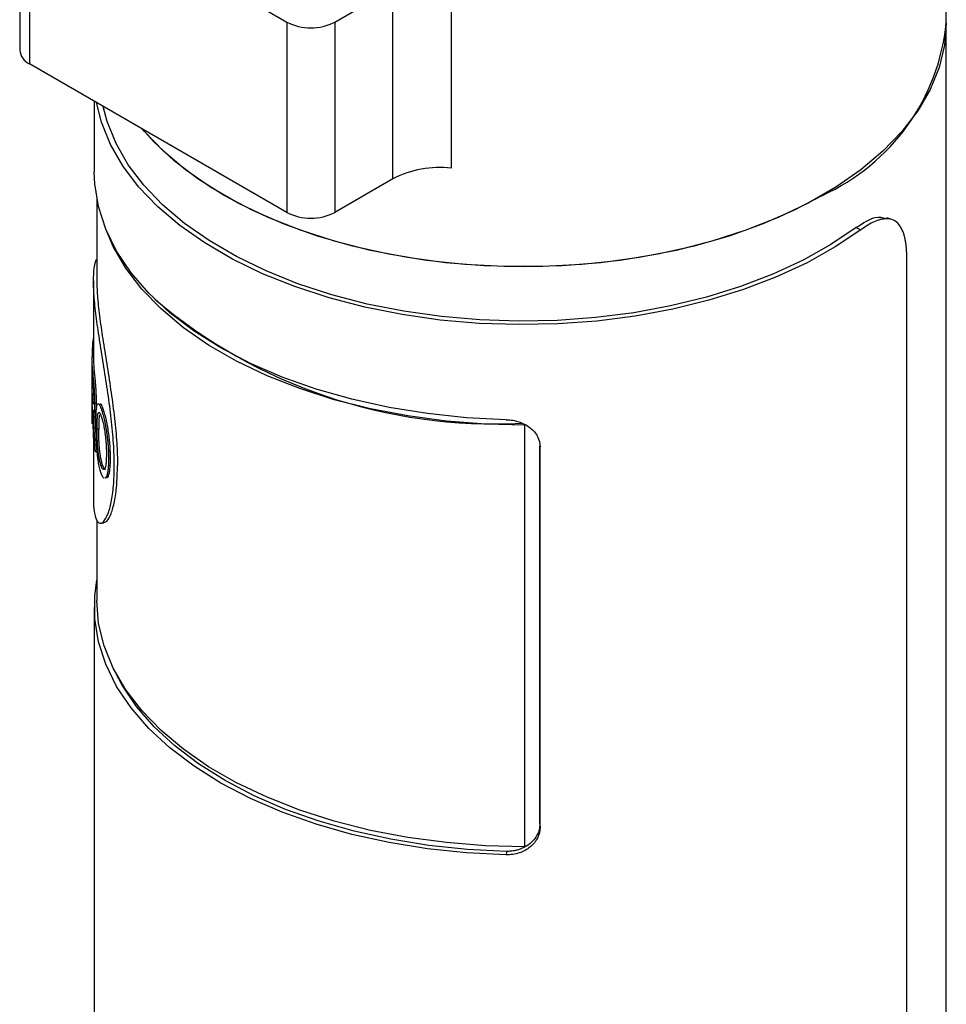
# Model space of a CAD drawing. Header units: inches. Extents: x 3.16 to 12.52, y 1.38 to 9.55.
# Tile 6 of 7: x 11.04 to 11.58, y 8.58 to 9.16. Entities that reach past the tile are written whole.
import ezdxf

# ---------------------------------------------------------------- set-up
doc = ezdxf.new("R2010")
doc.units = ezdxf.units.IN
doc.header["$MEASUREMENT"] = 0

msp = doc.modelspace()

# ---------------------------------------------------------------- linework, layer by layer
at = {"color": 7, "linetype": 'Continuous', "lineweight": 25}
for p, q in [((11.58332, 9.16199), (11.58332, 9.33076)), ((11.03578, 9.2583), (11.03578, 9.14579)), ((11.04164, 9.25014), (11.19366, 9.16237)), ((11.04164, 9.25014), (11.04164, 9.13762)), ((11.29083, 9.18854), (11.29083, 9.07602)), ((11.22195, 9.16237), (11.25631, 9.18221)), ((11.25631, 9.06969), (11.25631, 9.18221)), ((11.19366, 9.16237), (11.19366, 9.04986)), ((11.22195, 9.16237), (11.22195, 9.04986)), ((11.58332, 8.21364), (11.58332, 9.16199)), ((11.19366, 9.04986), (11.04164, 9.13762)), ((11.07982, 9.11558), (11.07982, 9.07358)), ((11.25631, 9.06969), (11.22195, 9.04986)), ((11.08135, 9.05752), (11.08135, 9.00929)), ((11.55121, 9.04559), (11.54808, 9.04667)), ((11.53013, 9.04085), (11.53289, 9.0396)), ((11.55997, 8.21866), (11.55997, 9.02346)), ((11.07938, 9.00933), (11.07938, 8.96373)), ((11.07857, 8.9692), (11.07938, 8.96919)), ((11.07857, 8.9692), (11.07857, 8.96486)), ((11.0784, 8.96475), (11.07938, 8.96475)), ((11.0784, 8.96373), (11.0784, 8.92657)), ((11.07857, 8.96486), (11.07938, 8.96484)), ((11.07841, 8.95767), (11.07841, 8.94561)), ((11.07884, 8.95507), (11.07982, 8.95511)), ((11.07841, 8.94126), (11.07841, 8.92486)), ((11.07998, 8.93708), (11.08096, 8.93715)), ((11.08391, 8.93376), (11.08487, 8.93388)), ((11.07924, 8.9295), (11.08022, 8.92955)), ((11.0796, 8.92246), (11.08058, 8.92251)), ((11.08246, 8.92183), (11.08149, 8.92175)), ((11.33433, 8.92421), (11.33433, 8.92411)), ((11.33433, 8.67496), (11.33433, 8.92411)), ((11.07938, 8.9194), (11.07938, 8.88066)), ((11.34312, 8.68827), (11.34312, 8.91183)), ((11.34325, 8.68625), (11.34325, 8.91128)), ((11.08033, 8.90847), (11.08131, 8.90854)), ((11.08827, 8.90455), (11.08922, 8.9047)), ((11.08486, 8.90014), (11.0839, 8.90002)), ((11.08703, 8.89379), (11.08798, 8.89394)), ((11.08135, 8.86796), (11.08135, 8.82042)), ((11.07982, 8.8164), (11.07982, 8.24338)), ((11.34312, 8.68827), (11.34325, 8.68625)), ((11.32344, 8.67219), (11.3233, 8.67017))]:
    msp.add_line(p, q, dxfattribs=at)
at = {"color": 7, "linetype": 'Continuous', "lineweight": 25, "flags": 128}
for points in [[(11.58332, 9.16199), (11.58225, 9.14867), (11.57906, 9.13547), (11.57377, 9.12249), (11.56643, 9.10985), (11.55711, 9.09766), (11.54587, 9.08601), (11.53282, 9.07501), (11.51807, 9.06476), (11.50174, 9.05533), (11.48398, 9.04681), (11.46492, 9.03928), (11.44475, 9.03279), (11.42363, 9.02741), (11.40173, 9.02317), (11.37925, 9.02012), (11.35638, 9.01828), (11.33332, 9.01766)], [(11.53289, 9.0396), (11.51773, 9.02943), (11.50102, 9.0201), (11.4829, 9.01169), (11.46352, 9.00427), (11.44304, 8.99791), (11.42164, 8.99267), (11.3995, 8.98857), (11.3768, 8.98567), (11.35374, 8.98397), (11.3305, 8.98351), (11.30729, 8.98427), (11.2843, 8.98626), (11.26172, 8.98945), (11.23974, 8.99383), (11.21855, 8.99935), (11.19832, 9.00597), (11.17923, 9.01363), (11.16144, 9.02227), (11.14509, 9.03181), (11.13032, 9.04218), (11.11727, 9.05329), (11.10603, 9.06504), (11.0967, 9.07733), (11.08936, 9.09007), (11.08407, 9.10314), (11.08116, 9.11481)], [(11.53013, 9.04085), (11.51518, 9.03081), (11.4987, 9.02161), (11.48083, 9.01332), (11.46172, 9.00601), (11.44153, 8.99974), (11.42042, 8.99456), (11.39859, 8.99052), (11.3762, 8.98766), (11.35346, 8.98599), (11.33054, 8.98553), (11.30765, 8.98628), (11.28497, 8.98824), (11.26271, 8.99139), (11.24103, 8.99571), (11.22013, 9.00115), (11.20019, 9.00768), (11.18136, 9.01524), (11.16381, 9.02376), (11.14769, 9.03317), (11.13313, 9.04339), (11.12025, 9.05434), (11.10916, 9.06593), (11.09996, 9.07806), (11.09273, 9.09061), (11.08751, 9.1035), (11.08512, 9.11252)], [(11.51009, 9.05993), (11.49303, 9.05095), (11.4746, 9.04292), (11.45497, 9.0359), (11.4343, 9.02996), (11.41276, 9.02515), (11.39055, 9.0215), (11.36786, 9.01905), (11.34486, 9.01782), (11.32177, 9.01782), (11.29878, 9.01905), (11.27608, 9.0215), (11.25387, 9.02515), (11.23234, 9.02996), (11.21167, 9.0359), (11.19203, 9.04292), (11.1736, 9.05095), (11.15654, 9.05993), (11.14098, 9.06979), (11.12707, 9.08042), (11.11491, 9.09176), (11.10823, 9.09918)], [(11.33332, 9.01766), (11.31025, 9.01828), (11.28738, 9.02012), (11.2649, 9.02317), (11.24301, 9.02741), (11.22188, 9.03279), (11.20171, 9.03928), (11.18266, 9.04681), (11.16489, 9.05533), (11.14856, 9.06476), (11.13381, 9.07501), (11.12076, 9.08601), (11.10953, 9.09766), (11.10823, 9.09918)], [(11.3233, 8.92735), (11.29987, 8.92852), (11.27672, 8.93093), (11.25407, 8.93457), (11.23209, 8.93941), (11.21099, 8.9454), (11.19094, 8.9525), (11.17212, 8.96064), (11.15468, 8.96975), (11.13878, 8.97975), (11.12456, 8.99056), (11.11213, 9.00209), (11.1016, 9.01423), (11.09307, 9.02688), (11.08661, 9.03993), (11.08227, 9.05327), (11.08009, 9.06679), (11.07982, 9.07358)], [(11.33433, 8.92411), (11.31101, 8.92467), (11.28789, 8.92649), (11.26516, 8.92953), (11.24302, 8.93377), (11.22164, 8.93917), (11.20123, 8.94569), (11.18195, 8.95328), (11.16396, 8.96186), (11.14743, 8.97137), (11.13249, 8.98171), (11.11928, 8.99281), (11.1079, 9.00457), (11.09845, 9.01689), (11.09102, 9.02966), (11.0868, 9.03947)], [(11.3233, 8.67017), (11.29987, 8.67134), (11.27672, 8.67375), (11.25407, 8.67739), (11.23209, 8.68223), (11.21099, 8.68823), (11.19094, 8.69532), (11.17212, 8.70346), (11.15468, 8.71257), (11.13878, 8.72257), (11.12456, 8.73338), (11.11213, 8.74491), (11.1016, 8.75705), (11.09307, 8.7697), (11.08661, 8.78275), (11.08227, 8.7961), (11.08009, 8.80961), (11.08009, 8.82319), (11.08135, 8.83246)], [(11.33433, 8.67496), (11.31101, 8.67553), (11.28789, 8.67735), (11.26516, 8.68038), (11.24302, 8.68462), (11.22164, 8.69003), (11.20123, 8.69655), (11.18195, 8.70414), (11.16396, 8.71272), (11.14743, 8.72222), (11.13249, 8.73257), (11.11928, 8.74367), (11.1079, 8.75543), (11.09845, 8.76775), (11.09102, 8.78052), (11.08566, 8.79363), (11.08243, 8.80697), (11.08135, 8.82042)], [(11.32344, 8.67219), (11.30033, 8.67334), (11.2775, 8.67572), (11.25516, 8.67931), (11.23349, 8.68409), (11.21268, 8.68999), (11.19291, 8.69699), (11.17434, 8.70502), (11.15715, 8.714), (11.14147, 8.72387), (11.12744, 8.73453), (11.11518, 8.7459), (11.1048, 8.75787), (11.09639, 8.77034), (11.0926, 8.77744)]]:
    msp.add_lwpolyline(points, dxfattribs=at)
at = {"color": 7, "linetype": 'Continuous', "lineweight": 25}
for centre, radius, start, end in [((11.20781, 9.18967), 0.03074, 242.60967, 297.39033), ((11.45832, 9.17438), 0.12561, 294.34214, 354.33772), ((11.04579, 9.14679), 0.01006, 185.6948, 245.62534), ((11.2838, 9.01701), 0.05942, 83.2029, 117.56198), ((11.20781, 9.07715), 0.03074, 242.60967, 297.39033), ((11.31614, 9.23427), 0.30944, 229.6342, 272.96895), ((11.16439, 8.96365), 0.086, 171.31209, 176.30043), ((11.16358, 8.96373), 0.08518, 179.31129, 185.83267), ((11.16425, 8.96373), 0.08487, 180.00346, 185.83226), ((11.16371, 8.95939), 0.08531, 181.15836, 185.95941), ((11.16366, 8.94733), 0.08526, 181.1575, 185.48145), ((11.1635, 8.94298), 0.0851, 181.15536, 183.50921), ((11.16336, 8.92657), 0.08497, 180.00009, 181.15482), ((11.16657, 8.92699), 0.08821, 190.0735, 192.12188)]:
    msp.add_arc(centre, radius, start, end, dxfattribs=at)
for points, knots in [([(11.54781, 9.04601), (11.5458, 9.0466), (11.54114, 9.04798), (11.53413, 9.04344), (11.53013, 9.04085)], [0, 0, 0, 0, 0.429286, 1, 1, 1, 1]), ([(11.55997, 9.02346), (11.55996, 9.02435), (11.55994, 9.02612), (11.55979, 9.02861), (11.55955, 9.03096), (11.55921, 9.03317), (11.55877, 9.03523), (11.55814, 9.03744), (11.55726, 9.03971), (11.55564, 9.04256), (11.55307, 9.04508), (11.54978, 9.04614), (11.54675, 9.0461), (11.54401, 9.04559), (11.54076, 9.04442), (11.53695, 9.04244), (11.53425, 9.04055), (11.53289, 9.0396)], [0, 0, 0, 0, 0.041798, 0.083205, 0.124403, 0.165575, 0.206906, 0.248578, 0.310815, 0.373136, 0.497854, 0.622908, 0.685626, 0.748426, 0.832299, 0.915685, 1, 1, 1, 1]), ([(11.09168, 8.89992), (11.09159, 8.90429), (11.0914, 8.91304), (11.08999, 8.92778), (11.08797, 8.94304), (11.08555, 8.95841), (11.08314, 8.9733), (11.08108, 8.98717), (11.07971, 8.99945), (11.07921, 9.00976), (11.07974, 9.01725), (11.08057, 9.02134), (11.0813, 9.02198), (11.08135, 9.02203)], [0, 0, 0, 0, 0.09876, 0.197632, 0.296565, 0.395655, 0.494895, 0.594277, 0.693765, 0.793312, 0.892861, 0.992351, 1, 1, 1, 1]), ([(11.08135, 9.00929), (11.08135, 9.0063), (11.08151, 9.00294), (11.08213, 8.99544), (11.08258, 8.99139), (11.08372, 8.98268), (11.0844, 8.9781), (11.08588, 8.96854), (11.08667, 8.96361), (11.08828, 8.95352), (11.08907, 8.94846), (11.09055, 8.93822), (11.09121, 8.93317), (11.09234, 8.92319), (11.09279, 8.91834), (11.09339, 8.90895), (11.09355, 8.90449), (11.09355, 8.90027)], [0, 0, 0, 0, 0.0312485, 0.0312485, 0.0624985, 0.0624985, 0.0937485, 0.0937485, 0.1249985, 0.1249985, 0.1562485, 0.1562485, 0.1874985, 0.1874985, 0.2187485, 0.2187485, 0.2499985, 0.2499985, 0.2499985, 0.2499985]), ([(11.07884, 8.95507), (11.0789, 8.95444), (11.07896, 8.95384), (11.07906, 8.95299), (11.07909, 8.95271), (11.07913, 8.95231), (11.07915, 8.95218), (11.07917, 8.95198), (11.07917, 8.95192), (11.07918, 8.95182), (11.07919, 8.95179), (11.07919, 8.95172), (11.0792, 8.95171), (11.07924, 8.95128), (11.07928, 8.95092), (11.07933, 8.95038), (11.07935, 8.95021), (11.07937, 8.94995), (11.07938, 8.94987), (11.0794, 8.9497), (11.0794, 8.94963), (11.07945, 8.94914), (11.07948, 8.94873), (11.07953, 8.94811), (11.07955, 8.9479), (11.07958, 8.94747), (11.0796, 8.94723), (11.07964, 8.94663), (11.07967, 8.94622), (11.07971, 8.94556), (11.07972, 8.94533), (11.07975, 8.94487), (11.07976, 8.94462), (11.07982, 8.94351), (11.07986, 8.94263), (11.07991, 8.94139), (11.07992, 8.94097), (11.07994, 8.94036), (11.07995, 8.94016), (11.07995, 8.93985), (11.07995, 8.93975), (11.07996, 8.9396), (11.07996, 8.93955), (11.07996, 8.93944), (11.07996, 8.93938), (11.07997, 8.93879), (11.07998, 8.93803), (11.07998, 8.93708)], [0, 0, 0, 0, 0.125, 0.125, 0.1875, 0.1875, 0.21875, 0.21875, 0.234375, 0.234375, 0.242188, 0.242188, 0.25, 0.25, 0.3125, 0.3125, 0.34375, 0.34375, 0.359375, 0.359375, 0.375, 0.375, 0.4375, 0.4375, 0.46875, 0.46875, 0.5, 0.5, 0.5625, 0.5625, 0.59375, 0.59375, 0.625, 0.625, 0.75, 0.75, 0.8125, 0.8125, 0.84375, 0.84375, 0.859375, 0.859375, 0.867188, 0.867188, 0.875, 0.875, 1, 1, 1, 1]), ([(11.07982, 8.95511), (11.07988, 8.95452), (11.07999, 8.95348), (11.08019, 8.95168), (11.08039, 8.94966), (11.0806, 8.9471), (11.08076, 8.94445), (11.08088, 8.94184), (11.08095, 8.93936), (11.08096, 8.93789), (11.08096, 8.93715)], [0, 0, 0, 0, 0.139142, 0.250315, 0.375161, 0.49989, 0.624824, 0.749824, 0.874864, 1, 1, 1, 1]), ([(11.07886, 8.95054), (11.0789, 8.95014), (11.07893, 8.94982), (11.07896, 8.94954), (11.07896, 8.94949), (11.07897, 8.94941), (11.07898, 8.94936), (11.07899, 8.94923), (11.079, 8.94914), (11.07902, 8.94887), (11.07904, 8.94867), (11.0791, 8.94803), (11.07914, 8.9476), (11.07922, 8.94669), (11.07925, 8.94622), (11.0793, 8.94549), (11.07932, 8.94522), (11.07935, 8.9447), (11.07937, 8.94444), (11.07941, 8.94367), (11.07943, 8.94314), (11.07946, 8.94236), (11.07946, 8.94212), (11.07948, 8.94163), (11.07948, 8.94138), (11.07949, 8.94108), (11.07949, 8.94105), (11.07949, 8.94096), (11.07949, 8.94091), (11.07949, 8.94077), (11.07949, 8.94066), (11.0795, 8.94032), (11.0795, 8.94007), (11.0795, 8.93979)], [0, 0, 0, 0, 0.125, 0.125, 0.140625, 0.140625, 0.15625, 0.15625, 0.1875, 0.1875, 0.25, 0.25, 0.375, 0.375, 0.5, 0.5, 0.5625, 0.5625, 0.625, 0.625, 0.75, 0.75, 0.8125, 0.8125, 0.875, 0.875, 0.890625, 0.890625, 0.90625, 0.90625, 0.9375, 0.9375, 1, 1, 1, 1]), ([(11.0795, 8.93979), (11.0795, 8.93948), (11.0795, 8.93923), (11.07949, 8.93891), (11.07949, 8.93882), (11.07949, 8.9387), (11.07949, 8.93867), (11.07949, 8.93857), (11.07949, 8.93851), (11.07947, 8.93807), (11.07946, 8.93772), (11.07941, 8.93715), (11.07938, 8.93692), (11.07932, 8.93661), (11.07928, 8.93653), (11.07924, 8.93653), (11.07923, 8.93654), (11.07921, 8.93655), (11.0792, 8.93657), (11.07917, 8.93662), (11.07915, 8.93667), (11.07909, 8.93688), (11.07905, 8.9371), (11.079, 8.93741), (11.07899, 8.93744), (11.07898, 8.9375), (11.07898, 8.93753), (11.07896, 8.93763), (11.07896, 8.93769), (11.07893, 8.9379), (11.07891, 8.93806), (11.07889, 8.93825), (11.07888, 8.93825), (11.07888, 8.93828), (11.07888, 8.93829), (11.07887, 8.93834), (11.07887, 8.93837), (11.07886, 8.93847), (11.07885, 8.93854), (11.07883, 8.93878), (11.07881, 8.93897), (11.07879, 8.93918)], [0, 0, 0, 0, 0.0625, 0.0625, 0.09375, 0.09375, 0.109375, 0.109375, 0.125, 0.125, 0.25, 0.25, 0.375, 0.375, 0.5, 0.5, 0.53125, 0.53125, 0.5625, 0.5625, 0.625, 0.625, 0.75, 0.75, 0.765625, 0.765625, 0.78125, 0.78125, 0.8125, 0.8125, 0.875, 0.875, 0.882812, 0.882812, 0.890625, 0.890625, 0.90625, 0.90625, 0.9375, 0.9375, 1, 1, 1, 1]), ([(11.07924, 8.92254), (11.07916, 8.92458), (11.0791, 8.92629), (11.07902, 8.92838), (11.079, 8.92899), (11.07897, 8.9298), (11.07896, 8.93004), (11.07894, 8.93038), (11.07894, 8.93049), (11.07893, 8.93065), (11.07893, 8.9307), (11.07893, 8.93077), (11.07893, 8.9308), (11.07893, 8.93083), (11.07892, 8.93084), (11.07892, 8.93087), (11.07892, 8.93086), (11.07889, 8.93174), (11.07885, 8.93249), (11.07881, 8.93349), (11.07879, 8.9338), (11.07876, 8.93438), (11.07875, 8.93463), (11.07872, 8.93514), (11.0787, 8.9354), (11.07868, 8.9358), (11.07867, 8.93593), (11.07866, 8.93613), (11.07865, 8.9362), (11.07865, 8.9363), (11.07865, 8.93633), (11.07864, 8.9364), (11.07864, 8.93645), (11.07862, 8.9368), (11.07859, 8.93723), (11.07855, 8.93777)], [0, 0, 0, 0, 0.25, 0.25, 0.375, 0.375, 0.4375, 0.4375, 0.46875, 0.46875, 0.484375, 0.484375, 0.492188, 0.492188, 0.496094, 0.496094, 0.5, 0.5, 0.625, 0.625, 0.6875, 0.6875, 0.75, 0.75, 0.8125, 0.8125, 0.84375, 0.84375, 0.859375, 0.859375, 0.867188, 0.867188, 0.875, 0.875, 1, 1, 1, 1]), ([(11.07998, 8.93708), (11.07998, 8.9367), (11.07998, 8.93636), (11.07998, 8.93592), (11.07998, 8.93578), (11.07997, 8.93559), (11.07997, 8.93553), (11.07997, 8.93545), (11.07997, 8.93542), (11.07997, 8.93536), (11.07997, 8.93535), (11.07996, 8.93503), (11.07996, 8.93476), (11.07994, 8.93437), (11.07994, 8.93425), (11.07993, 8.934), (11.07992, 8.93389), (11.07989, 8.93327), (11.07986, 8.93286), (11.07979, 8.93221), (11.07974, 8.93193), (11.07964, 8.93156), (11.07959, 8.93145), (11.07951, 8.9314), (11.07948, 8.9314), (11.07943, 8.93144), (11.07942, 8.93145), (11.07939, 8.93149), (11.07937, 8.93152), (11.07933, 8.9316), (11.0793, 8.93168), (11.07924, 8.93187), (11.07921, 8.93198), (11.07916, 8.93217), (11.07915, 8.93223), (11.07913, 8.93232), (11.07912, 8.93236), (11.07911, 8.93242), (11.07911, 8.93244), (11.07908, 8.93258), (11.07905, 8.93274), (11.07902, 8.93295)], [0, 0, 0, 0, 0.0625, 0.0625, 0.09375, 0.09375, 0.109375, 0.109375, 0.117188, 0.117188, 0.125, 0.125, 0.1875, 0.1875, 0.21875, 0.21875, 0.25, 0.25, 0.375, 0.375, 0.5, 0.5, 0.625, 0.625, 0.6875, 0.6875, 0.71875, 0.71875, 0.75, 0.75, 0.8125, 0.8125, 0.875, 0.875, 0.90625, 0.90625, 0.921875, 0.921875, 0.9375, 0.9375, 1, 1, 1, 1]), ([(11.08096, 8.93715), (11.08095, 8.93596), (11.08093, 8.93418), (11.08081, 8.93253), (11.08068, 8.93175), (11.08056, 8.93142), (11.08049, 8.93148), (11.08048, 8.93149)], [0, 0, 0, 0, 0.385873, 0.580645, 0.772467, 0.961242, 1, 1, 1, 1]), ([(11.08079, 8.92452), (11.0808, 8.92524), (11.0808, 8.92588), (11.08081, 8.92671), (11.08081, 8.92697), (11.08081, 8.92732), (11.08081, 8.92743), (11.08082, 8.92759), (11.08082, 8.92764), (11.08082, 8.92772), (11.08082, 8.92774), (11.08082, 8.92779), (11.08082, 8.92781), (11.08083, 8.92839), (11.08084, 8.92891), (11.08086, 8.92967), (11.08087, 8.92991), (11.08088, 8.93028), (11.08089, 8.9304), (11.0809, 8.93063), (11.0809, 8.93074), (11.08095, 8.9319), (11.08102, 8.9328), (11.08113, 8.93393), (11.08117, 8.93427), (11.08124, 8.93473), (11.08127, 8.93488), (11.0813, 8.93508), (11.08132, 8.93515), (11.08134, 8.93528), (11.08136, 8.93533), (11.08149, 8.93592), (11.08163, 8.93629), (11.08188, 8.93661), (11.08197, 8.93668), (11.08216, 8.93673), (11.08226, 8.93671), (11.08258, 8.93653), (11.08281, 8.93623), (11.08321, 8.93548), (11.08335, 8.93517), (11.0835, 8.93481), (11.08352, 8.93477), (11.08355, 8.93469), (11.08356, 8.93467), (11.0836, 8.93457), (11.08363, 8.93449), (11.08373, 8.93423), (11.08381, 8.93402), (11.08391, 8.93376)], [0, 0, 0, 0, 0.0625, 0.0625, 0.09375, 0.09375, 0.109375, 0.109375, 0.117188, 0.117188, 0.121094, 0.121094, 0.125, 0.125, 0.1875, 0.1875, 0.21875, 0.21875, 0.234375, 0.234375, 0.25, 0.25, 0.375, 0.375, 0.4375, 0.4375, 0.46875, 0.46875, 0.484375, 0.484375, 0.5, 0.5, 0.625, 0.625, 0.6875, 0.6875, 0.75, 0.75, 0.875, 0.875, 0.9375, 0.9375, 0.945312, 0.945312, 0.953125, 0.953125, 0.96875, 0.96875, 1, 1, 1, 1]), ([(11.0831, 8.93669), (11.08318, 8.93673), (11.08343, 8.93686), (11.08403, 8.936), (11.08459, 8.93459), (11.08487, 8.93388)], [0, 0, 0, 0, 0.171171, 0.583162, 1, 1, 1, 1]), ([(11.08391, 8.93376), (11.084, 8.93352), (11.08408, 8.93329), (11.08419, 8.93297), (11.08422, 8.93287), (11.08427, 8.93272), (11.08429, 8.93268), (11.08431, 8.93261), (11.08432, 8.93258), (11.08433, 8.93254), (11.08434, 8.93252), (11.08442, 8.93225), (11.0845, 8.93201), (11.08461, 8.93164), (11.08465, 8.93152), (11.08472, 8.93128), (11.08475, 8.93117), (11.08509, 8.93), (11.08539, 8.92885), (11.08596, 8.9264), (11.08623, 8.92513), (11.0866, 8.92315), (11.08672, 8.92248), (11.08689, 8.92146), (11.08695, 8.92111), (11.08703, 8.92059), (11.08705, 8.92042), (11.08711, 8.92006), (11.08713, 8.91988), (11.08735, 8.91839), (11.08752, 8.91706), (11.08774, 8.91507), (11.0878, 8.9144), (11.08789, 8.9134), (11.08792, 8.91307), (11.08796, 8.91257), (11.08797, 8.9124), (11.088, 8.91207), (11.08801, 8.91189), (11.08806, 8.91114), (11.0881, 8.91053), (11.08815, 8.90961), (11.08816, 8.9093), (11.08818, 8.90882), (11.08819, 8.90867), (11.0882, 8.90835), (11.08821, 8.90818), (11.08822, 8.90773), (11.08823, 8.90743), (11.08824, 8.90699), (11.08825, 8.90684), (11.08825, 8.90662), (11.08825, 8.90655), (11.08825, 8.90644), (11.08825, 8.90641), (11.08826, 8.90633), (11.08826, 8.90628), (11.08826, 8.90587), (11.08827, 8.9053), (11.08827, 8.90455)], [0, 0, 0, 0, 0.03125, 0.03125, 0.046875, 0.046875, 0.054688, 0.054688, 0.058594, 0.058594, 0.0625, 0.0625, 0.09375, 0.09375, 0.109375, 0.109375, 0.125, 0.125, 0.25, 0.25, 0.375, 0.375, 0.4375, 0.4375, 0.46875, 0.46875, 0.484375, 0.484375, 0.5, 0.5, 0.625, 0.625, 0.6875, 0.6875, 0.71875, 0.71875, 0.734375, 0.734375, 0.75, 0.75, 0.8125, 0.8125, 0.84375, 0.84375, 0.859375, 0.859375, 0.875, 0.875, 0.90625, 0.90625, 0.921875, 0.921875, 0.929688, 0.929688, 0.933594, 0.933594, 0.9375, 0.9375, 1, 1, 1, 1]), ([(11.08487, 8.93388), (11.08502, 8.93347), (11.0853, 8.93266), (11.0859, 8.93071), (11.08664, 8.92785), (11.08746, 8.92396), (11.08813, 8.91989), (11.08865, 8.91581), (11.08899, 8.91188), (11.08915, 8.90877), (11.08921, 8.9064), (11.08921, 8.90527), (11.08922, 8.9047)], [0, 0, 0, 0, 0.0625604, 0.1251065, 0.2499247, 0.3735162, 0.4996756, 0.6223913, 0.7497371, 0.874829, 0.9374107, 1, 1, 1, 1]), ([(11.07902, 8.93295), (11.07904, 8.9326), (11.07906, 8.93229), (11.07909, 8.93187), (11.0791, 8.93174), (11.07911, 8.93155), (11.07912, 8.93149), (11.07912, 8.93141), (11.07912, 8.93138), (11.07913, 8.93133), (11.07913, 8.93131), (11.07914, 8.93111), (11.07915, 8.93096), (11.07917, 8.93074), (11.07917, 8.93067), (11.07918, 8.93053), (11.07918, 8.93045), (11.0792, 8.9302), (11.07922, 8.9299), (11.07924, 8.9295)], [0, 0, 0, 0, 0.25, 0.25, 0.375, 0.375, 0.4375, 0.4375, 0.46875, 0.46875, 0.5, 0.5, 0.625, 0.625, 0.6875, 0.6875, 0.75, 0.75, 1, 1, 1, 1]), ([(11.07924, 8.9295), (11.07926, 8.92911), (11.07928, 8.92877), (11.0793, 8.92833), (11.07931, 8.92819), (11.07932, 8.92801), (11.07932, 8.92795), (11.07933, 8.92784), (11.07933, 8.9278), (11.07936, 8.92721), (11.07939, 8.92663), (11.07944, 8.92565), (11.07946, 8.92534), (11.07948, 8.9249), (11.07949, 8.92475), (11.0795, 8.92455), (11.0795, 8.92448), (11.07951, 8.92434), (11.07951, 8.92426), (11.07953, 8.92382), (11.07956, 8.92324), (11.0796, 8.92246)], [0, 0, 0, 0, 0.125, 0.125, 0.1875, 0.1875, 0.21875, 0.21875, 0.25, 0.25, 0.5, 0.5, 0.625, 0.625, 0.6875, 0.6875, 0.71875, 0.71875, 0.75, 0.75, 1, 1, 1, 1]), ([(11.08, 8.93299), (11.08004, 8.93244), (11.08009, 8.93161), (11.08017, 8.93045), (11.08021, 8.92985), (11.08022, 8.92955)], [0, 0, 0, 0, 0.499969, 0.749972, 1, 1, 1, 1]), ([(11.08022, 8.92955), (11.08025, 8.92896), (11.08032, 8.92779), (11.08041, 8.92603), (11.08049, 8.92426), (11.08055, 8.9231), (11.08058, 8.92251)], [0, 0, 0, 0, 0.2500095, 0.5000026, 0.7499911, 1, 1, 1, 1]), ([(11.08149, 8.92175), (11.08149, 8.92286), (11.0815, 8.92372), (11.08151, 8.92434), (11.08151, 8.92438), (11.08151, 8.92444), (11.08151, 8.92446), (11.08151, 8.92455), (11.08151, 8.92461), (11.08151, 8.92477), (11.08152, 8.92488), (11.08152, 8.9252), (11.08153, 8.92541), (11.08154, 8.92601), (11.08156, 8.92638), (11.08157, 8.92675), (11.08157, 8.92682), (11.08158, 8.92692), (11.08158, 8.92697), (11.08159, 8.92712), (11.08159, 8.92722), (11.08161, 8.92752), (11.08162, 8.9277), (11.08165, 8.92825), (11.08168, 8.92859), (11.08176, 8.92953), (11.08183, 8.93005), (11.08196, 8.93067), (11.08201, 8.93087), (11.08212, 8.93119), (11.08218, 8.93132), (11.08239, 8.93163), (11.08254, 8.93169), (11.08275, 8.93159), (11.08279, 8.93155), (11.08288, 8.93147), (11.08293, 8.93142), (11.08307, 8.93125), (11.08317, 8.9311), (11.08337, 8.93072), (11.08348, 8.93049), (11.0836, 8.93021), (11.08361, 8.93019), (11.08363, 8.93014), (11.08364, 8.93012), (11.08367, 8.93003), (11.0837, 8.92997), (11.08378, 8.92976), (11.08384, 8.92959), (11.08392, 8.9294)], [0, 0, 0, 0, 0.125, 0.125, 0.128906, 0.128906, 0.132812, 0.132812, 0.140625, 0.140625, 0.15625, 0.15625, 0.1875, 0.1875, 0.25, 0.25, 0.257812, 0.257812, 0.265625, 0.265625, 0.28125, 0.28125, 0.3125, 0.3125, 0.375, 0.375, 0.5, 0.5, 0.5625, 0.5625, 0.625, 0.625, 0.75, 0.75, 0.78125, 0.78125, 0.8125, 0.8125, 0.875, 0.875, 0.9375, 0.9375, 0.945312, 0.945312, 0.953125, 0.953125, 0.96875, 0.96875, 1, 1, 1, 1]), ([(11.08286, 8.93031), (11.08274, 8.92923), (11.08247, 8.92699), (11.08246, 8.92359), (11.08246, 8.92183)], [0, 0, 0, 0, 0.48187, 1, 1, 1, 1]), ([(11.08392, 8.9294), (11.08408, 8.92892), (11.08421, 8.92854), (11.0843, 8.92826), (11.08431, 8.92823), (11.08433, 8.92818), (11.08434, 8.92815), (11.08436, 8.92807), (11.08437, 8.92802), (11.08442, 8.92787), (11.08445, 8.92776), (11.08455, 8.92743), (11.08461, 8.9272), (11.08474, 8.92671), (11.0848, 8.92649), (11.08492, 8.926), (11.08498, 8.92575), (11.08517, 8.92497), (11.08529, 8.92441), (11.08547, 8.92354), (11.08553, 8.92327), (11.08564, 8.9227), (11.08569, 8.92241), (11.08585, 8.92154), (11.08595, 8.92095), (11.08609, 8.92006), (11.08614, 8.91974), (11.08622, 8.91914), (11.08626, 8.91886), (11.08631, 8.91851), (11.08631, 8.91847), (11.08632, 8.91836), (11.08633, 8.9183), (11.08635, 8.91812), (11.08637, 8.91798), (11.08642, 8.91754), (11.08646, 8.9172), (11.0865, 8.91681)], [0, 0, 0, 0, 0.125, 0.125, 0.132812, 0.132812, 0.140625, 0.140625, 0.15625, 0.15625, 0.1875, 0.1875, 0.25, 0.25, 0.3125, 0.3125, 0.375, 0.375, 0.5, 0.5, 0.5625, 0.5625, 0.625, 0.625, 0.75, 0.75, 0.8125, 0.8125, 0.875, 0.875, 0.890625, 0.890625, 0.90625, 0.90625, 0.9375, 0.9375, 1, 1, 1, 1]), ([(11.3233, 8.92735), (11.32591, 8.92729), (11.32853, 8.92684), (11.33214, 8.92561), (11.3333, 8.92511), (11.33547, 8.92395), (11.33648, 8.92329), (11.33927, 8.92107), (11.34072, 8.91935), (11.34275, 8.91545), (11.34324, 8.91343), (11.34325, 8.91128)], [0, 0, 0, 0, 0.25, 0.25, 0.375, 0.375, 0.5, 0.5, 0.75, 0.75, 1, 1, 1, 1]), ([(11.08147, 8.90913), (11.08143, 8.90959), (11.08139, 8.90999), (11.08135, 8.91051), (11.08134, 8.91066), (11.08132, 8.91088), (11.08132, 8.91095), (11.08131, 8.91104), (11.08131, 8.91107), (11.0813, 8.91114), (11.0813, 8.91115), (11.08127, 8.91152), (11.08125, 8.91185), (11.08121, 8.91236), (11.0812, 8.91253), (11.08118, 8.91288), (11.08116, 8.91307), (11.08111, 8.9139), (11.08107, 8.91456), (11.08102, 8.91556), (11.081, 8.91589), (11.08097, 8.91656), (11.08096, 8.91691), (11.08089, 8.9185), (11.08085, 8.91977), (11.08082, 8.92131), (11.08082, 8.92161), (11.08081, 8.92206), (11.08081, 8.92221), (11.08081, 8.92243), (11.08081, 8.9225), (11.0808, 8.92261), (11.0808, 8.92265), (11.0808, 8.92272), (11.0808, 8.92277), (11.0808, 8.92318), (11.0808, 8.92375), (11.08079, 8.92452)], [0, 0, 0, 0, 0.0625, 0.0625, 0.09375, 0.09375, 0.109375, 0.109375, 0.117188, 0.117188, 0.125, 0.125, 0.1875, 0.1875, 0.21875, 0.21875, 0.25, 0.25, 0.375, 0.375, 0.4375, 0.4375, 0.5, 0.5, 0.75, 0.75, 0.8125, 0.8125, 0.84375, 0.84375, 0.859375, 0.859375, 0.867188, 0.867188, 0.875, 0.875, 1, 1, 1, 1]), ([(11.0839, 8.90002), (11.08383, 8.90022), (11.08377, 8.9004), (11.08369, 8.90062), (11.08367, 8.90069), (11.08364, 8.90078), (11.08364, 8.9008), (11.08361, 8.90088), (11.0836, 8.90092), (11.08349, 8.90129), (11.08338, 8.90166), (11.08309, 8.90284), (11.08291, 8.90367), (11.08259, 8.9055), (11.08244, 8.90648), (11.08218, 8.9085), (11.08207, 8.90951), (11.08188, 8.91151), (11.0818, 8.91252), (11.08173, 8.91365), (11.08172, 8.91376), (11.08171, 8.91399), (11.0817, 8.9141), (11.08168, 8.91446), (11.08167, 8.9147), (11.08163, 8.91542), (11.08161, 8.91592), (11.08158, 8.91656), (11.08158, 8.91666), (11.08157, 8.91689), (11.08157, 8.917), (11.08155, 8.91735), (11.08155, 8.91758), (11.08153, 8.91826), (11.08152, 8.91872), (11.08151, 8.91923), (11.08151, 8.91925), (11.08151, 8.91933), (11.08151, 8.91938), (11.0815, 8.9195), (11.0815, 8.91959), (11.0815, 8.91987), (11.0815, 8.92007), (11.08149, 8.92072), (11.08149, 8.9212), (11.08149, 8.92175)], [0, 0, 0, 0, 0.03125, 0.03125, 0.046875, 0.046875, 0.054688, 0.054688, 0.0625, 0.0625, 0.125, 0.125, 0.25, 0.25, 0.375, 0.375, 0.5, 0.5, 0.625, 0.625, 0.640625, 0.640625, 0.65625, 0.65625, 0.6875, 0.6875, 0.75, 0.75, 0.765625, 0.765625, 0.78125, 0.78125, 0.8125, 0.8125, 0.875, 0.875, 0.882812, 0.882812, 0.890625, 0.890625, 0.90625, 0.90625, 0.9375, 0.9375, 1, 1, 1, 1]), ([(11.08486, 8.90014), (11.08476, 8.90044), (11.08455, 8.90105), (11.08415, 8.9025), (11.0837, 8.90464), (11.08326, 8.90756), (11.08293, 8.9106), (11.08269, 8.91364), (11.08255, 8.91654), (11.08247, 8.9193), (11.08246, 8.92099), (11.08246, 8.92183)], [0, 0, 0, 0, 0.062266, 0.125734, 0.249632, 0.375157, 0.499745, 0.624714, 0.749763, 0.874853, 1, 1, 1, 1]), ([(11.0865, 8.91681), (11.08661, 8.91574), (11.08668, 8.9149), (11.08673, 8.91424), (11.08674, 8.91417), (11.08675, 8.91406), (11.08675, 8.91401), (11.08676, 8.91385), (11.08677, 8.91374), (11.08679, 8.91343), (11.08681, 8.91322), (11.08685, 8.91261), (11.08687, 8.91222), (11.08693, 8.91108), (11.08696, 8.91032), (11.08698, 8.90946), (11.08698, 8.90944), (11.08698, 8.90936), (11.08698, 8.90932), (11.08698, 8.9092), (11.08699, 8.90912), (11.08699, 8.90887), (11.08699, 8.9087), (11.087, 8.90814), (11.087, 8.90774), (11.087, 8.9073)], [0, 0, 0, 0, 0.25, 0.25, 0.265625, 0.265625, 0.28125, 0.28125, 0.3125, 0.3125, 0.375, 0.375, 0.5, 0.5, 0.75, 0.75, 0.765625, 0.765625, 0.78125, 0.78125, 0.8125, 0.8125, 0.875, 0.875, 1, 1, 1, 1]), ([(11.0839, 8.89566), (11.08381, 8.89592), (11.08373, 8.89615), (11.08363, 8.89645), (11.0836, 8.89655), (11.08356, 8.89668), (11.08355, 8.89672), (11.08353, 8.89678), (11.08352, 8.89679), (11.08351, 8.89683), (11.08351, 8.89684), (11.08337, 8.89729), (11.08325, 8.89774), (11.08299, 8.89875), (11.08287, 8.89927), (11.08264, 8.90035), (11.08253, 8.90093), (11.08234, 8.90206), (11.08224, 8.90265), (11.08206, 8.90389), (11.08197, 8.90456), (11.08184, 8.90554), (11.08181, 8.90587), (11.08175, 8.90635), (11.08173, 8.90652), (11.0817, 8.90676), (11.0817, 8.90684), (11.08168, 8.90696), (11.08168, 8.907), (11.08167, 8.90708), (11.08166, 8.90713), (11.08162, 8.9076), (11.08155, 8.90826), (11.08147, 8.90913)], [0, 0, 0, 0, 0.0625, 0.0625, 0.09375, 0.09375, 0.109375, 0.109375, 0.117188, 0.117188, 0.125, 0.125, 0.25, 0.25, 0.375, 0.375, 0.5, 0.5, 0.625, 0.625, 0.75, 0.75, 0.8125, 0.8125, 0.84375, 0.84375, 0.859375, 0.859375, 0.867188, 0.867188, 0.875, 0.875, 1, 1, 1, 1]), ([(11.087, 8.9073), (11.087, 8.90622), (11.08699, 8.90539), (11.08697, 8.90478), (11.08697, 8.90474), (11.08697, 8.90469), (11.08697, 8.90466), (11.08696, 8.90458), (11.08696, 8.90452), (11.08696, 8.90436), (11.08695, 8.90426), (11.08694, 8.90395), (11.08693, 8.90375), (11.0869, 8.90317), (11.08688, 8.90282), (11.08685, 8.90246), (11.08685, 8.9024), (11.08684, 8.9023), (11.08684, 8.90225), (11.08682, 8.9021), (11.08682, 8.90201), (11.08679, 8.90173), (11.08677, 8.90154), (11.08671, 8.90102), (11.08667, 8.9007), (11.08653, 8.89982), (11.08641, 8.89935), (11.08627, 8.89893), (11.08625, 8.89887), (11.08621, 8.89877), (11.08619, 8.89873), (11.08614, 8.89859), (11.0861, 8.89851), (11.08597, 8.89828), (11.08589, 8.89816), (11.08571, 8.89799), (11.08562, 8.89793), (11.08542, 8.89787), (11.08532, 8.89787), (11.085, 8.89799), (11.08479, 8.8982), (11.08451, 8.89865), (11.08445, 8.89875), (11.08437, 8.89891), (11.08434, 8.89897), (11.0843, 8.89906), (11.08428, 8.89909), (11.08426, 8.89913), (11.08425, 8.89916), (11.08415, 8.89937), (11.08404, 8.89965), (11.0839, 8.90002)], [0, 0, 0, 0, 0.125, 0.125, 0.128906, 0.128906, 0.132812, 0.132812, 0.140625, 0.140625, 0.15625, 0.15625, 0.1875, 0.1875, 0.25, 0.25, 0.257812, 0.257812, 0.265625, 0.265625, 0.28125, 0.28125, 0.3125, 0.3125, 0.375, 0.375, 0.5, 0.5, 0.515625, 0.515625, 0.53125, 0.53125, 0.5625, 0.5625, 0.625, 0.625, 0.6875, 0.6875, 0.75, 0.75, 0.875, 0.875, 0.90625, 0.90625, 0.921875, 0.921875, 0.929688, 0.929688, 0.9375, 0.9375, 1, 1, 1, 1]), ([(11.08827, 8.90455), (11.08827, 8.90416), (11.08827, 8.90382), (11.08826, 8.90339), (11.08826, 8.90326), (11.08826, 8.90308), (11.08826, 8.90302), (11.08826, 8.90294), (11.08826, 8.90292), (11.08825, 8.90287), (11.08825, 8.90285), (11.08825, 8.90252), (11.08824, 8.90224), (11.08823, 8.90168), (11.08822, 8.90142), (11.08816, 8.90007), (11.08809, 8.89905), (11.08795, 8.89766), (11.08789, 8.89721), (11.08779, 8.89658), (11.08776, 8.89638), (11.08768, 8.89598), (11.08765, 8.8958), (11.08756, 8.89541), (11.08752, 8.89523), (11.08745, 8.89498), (11.08743, 8.89489), (11.0874, 8.89478), (11.08738, 8.89474), (11.08737, 8.89469), (11.08736, 8.89467), (11.08735, 8.89463), (11.08734, 8.89461), (11.08727, 8.89439), (11.08717, 8.89413), (11.08703, 8.89379)], [0, 0, 0, 0, 0.0625, 0.0625, 0.09375, 0.09375, 0.109375, 0.109375, 0.117188, 0.117188, 0.125, 0.125, 0.1875, 0.1875, 0.25, 0.25, 0.5, 0.5, 0.625, 0.625, 0.6875, 0.6875, 0.75, 0.75, 0.8125, 0.8125, 0.84375, 0.84375, 0.859375, 0.859375, 0.867188, 0.867188, 0.875, 0.875, 1, 1, 1, 1]), ([(11.08922, 8.9047), (11.08921, 8.90412), (11.08921, 8.90296), (11.08914, 8.90074), (11.08897, 8.89819), (11.08865, 8.89607), (11.0883, 8.8947), (11.08809, 8.89419), (11.08798, 8.89394)], [0, 0, 0, 0, 0.125074, 0.250129, 0.500105, 0.749932, 0.874951, 1, 1, 1, 1]), ([(11.07938, 8.8807), (11.07938, 8.8807), (11.07922, 8.87731), (11.07978, 8.87271), (11.08106, 8.86755), (11.08314, 8.8657), (11.08555, 8.86689), (11.08797, 8.87113), (11.08999, 8.87824), (11.0914, 8.88779), (11.09159, 8.89588), (11.09168, 8.89992)], [0, 0, 0, 0, 0.0000222, 0.1255058, 0.2509148, 0.3761895, 0.501287, 0.6261946, 0.7509022, 0.8755459, 1, 1, 1, 1]), ([(11.08486, 8.90014), (11.08508, 8.89961), (11.08552, 8.89855), (11.08606, 8.89795), (11.08633, 8.89807), (11.08641, 8.89811)], [0, 0, 0, 0, 0.4175482, 0.8319022, 1, 1, 1, 1]), ([(11.08555, 8.86663), (11.08619, 8.86681), (11.0876, 8.86721), (11.08988, 8.87148), (11.09188, 8.87856), (11.09328, 8.88814), (11.09346, 8.89623), (11.09355, 8.90027)], [0, 0, 0, 0, 0.170444, 0.377853, 0.585222, 0.792708, 1, 1, 1, 1]), ([(11.08559, 8.89283), (11.08545, 8.89291), (11.08531, 8.89303), (11.08503, 8.89335), (11.08489, 8.89356), (11.08467, 8.89392), (11.0846, 8.89405), (11.08449, 8.89426), (11.08446, 8.89433), (11.08441, 8.89444), (11.08439, 8.89448), (11.08436, 8.89454), (11.08435, 8.89456), (11.08434, 8.8946), (11.08432, 8.89462), (11.08423, 8.89485), (11.08409, 8.89519), (11.0839, 8.89566)], [0.5, 0.5, 0.5, 0.5, 0.625, 0.625, 0.75, 0.75, 0.8125, 0.8125, 0.84375, 0.84375, 0.859375, 0.859375, 0.8671875, 0.8671875, 0.875, 0.875, 1, 1, 1, 1]), ([(11.08703, 8.89379), (11.08682, 8.89338), (11.08652, 8.8928), (11.08614, 8.89284), (11.08602, 8.89286)], [0, 0, 0, 0, 0.696444, 1, 1, 1, 1]), ([(11.08798, 8.89394), (11.08777, 8.89353), (11.08747, 8.89294), (11.08709, 8.89298), (11.08698, 8.893)], [0, 0, 0, 0, 0.696679, 1, 1, 1, 1]), ([(11.08364, 8.8662), (11.08395, 8.86623), (11.08458, 8.8663), (11.08521, 8.86637), (11.08553, 8.8664)], [0, 0, 0, 0, 0.500014, 1, 1, 1, 1]), ([(11.34325, 8.68625), (11.34325, 8.68414), (11.34273, 8.68202), (11.34124, 8.67908), (11.34061, 8.67814), (11.33916, 8.67637), (11.33834, 8.67554), (11.33648, 8.67403), (11.33547, 8.67336), (11.3333, 8.67218), (11.33214, 8.67168), (11.32853, 8.6705), (11.32593, 8.67012), (11.3233, 8.67017)], [0, 0, 0, 0, 0.25, 0.25, 0.375, 0.375, 0.5, 0.5, 0.625, 0.625, 0.75, 0.75, 1, 1, 1, 1]), ([(11.34312, 8.68827), (11.3431, 8.68774), (11.34306, 8.68669), (11.34276, 8.68512), (11.3423, 8.68357), (11.34143, 8.68158), (11.33991, 8.67921), (11.33718, 8.67647), (11.3341, 8.67452), (11.33103, 8.67328), (11.32858, 8.67262), (11.32603, 8.67222), (11.3243, 8.6722), (11.32344, 8.67219)], [0, 0, 0, 0, 0.062343, 0.124927, 0.187732, 0.250195, 0.374995, 0.499852, 0.664963, 0.748529, 0.831841, 0.915698, 1, 1, 1, 1])]:
    msp.add_open_spline(points, degree=3, knots=knots, dxfattribs=at)
for points in [[(11.07972, 8.91156), (11.07955, 8.91522), (11.07938, 8.91888), (11.07924, 8.92254)], [(11.0796, 8.92246), (11.07981, 8.91779), (11.08006, 8.91313), (11.08033, 8.90847)], [(11.08058, 8.92251), (11.08079, 8.91785), (11.08104, 8.91319), (11.08131, 8.90854)]]:
    msp.add_open_spline(points, degree=3, dxfattribs=at)

doc.saveas('drawing.dxf')
